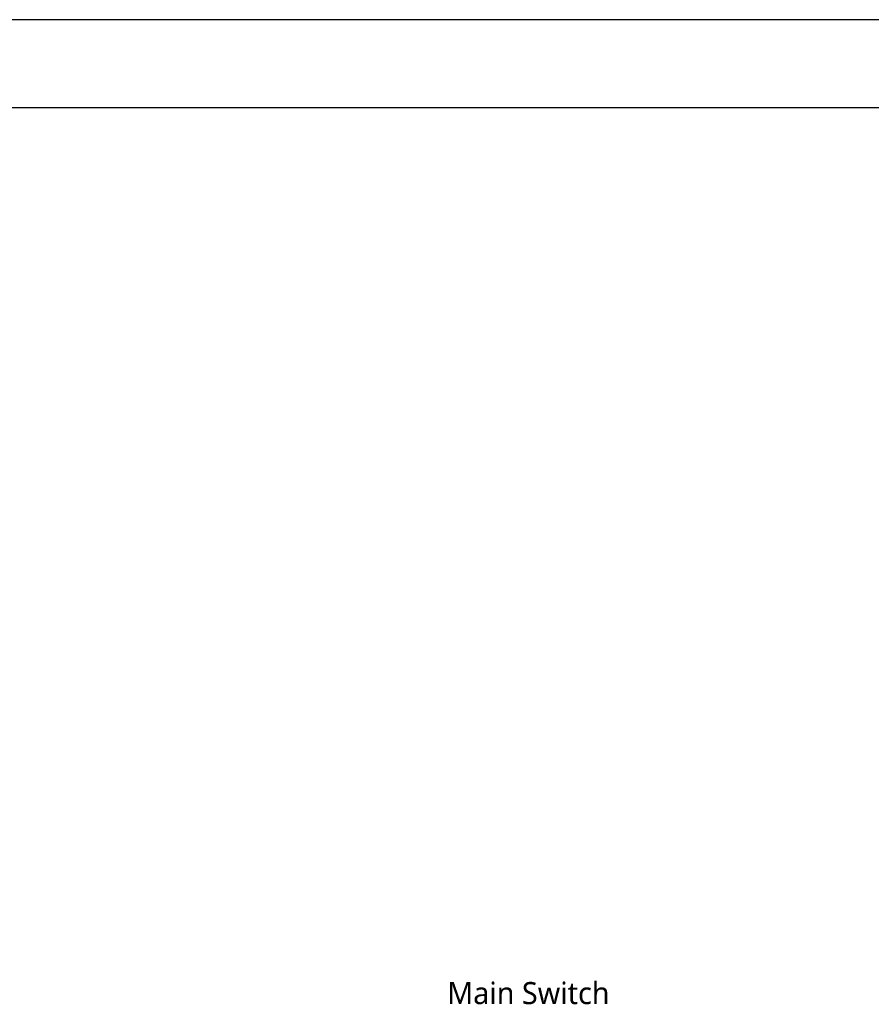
# Model space of a CAD drawing. Header units: millimetres. Extents: x 165 to 2541, y 199 to 1879.
# Tile 24 of 61: x 1309 to 1850, y 1254 to 1879. Entities that reach past the tile are written whole.
import ezdxf
from ezdxf.enums import TextEntityAlignment as Align

# ---------------------------------------------------------------- set-up
doc = ezdxf.new("R2010")
doc.units = ezdxf.units.MM
doc.header["$LTSCALE"] = 4
doc.layers.add('10_Drawing Template', color=2, linetype='Continuous')
doc.styles.add('Rainbow-2.5 Style', font='malgunsl.ttf')
doc.styles.add('Rainbow-4.0 Style', font='malgunsl.ttf')

# ---------------------------------------------------------------- blocks, each defined once
blk = doc.blocks.new('A$Cf13cdfad')
blk.add_lwpolyline([(0, 0), (594, 0), (594, 420), (0, 420)], close=True)
at = {"layer": '10_Drawing Template'}
blk.add_lwpolyline([(14, 14), (580, 14), (580, 406), (14, 406)], close=True, dxfattribs=at)
at = {"style": 'Rainbow-2.5 Style'}
for tag, p in [('품명', (525.55, 77.11)), ('품번', (513.18, 64.74)), ('리비전', (567.62, 64.74)), ('제도', (540.75, 52.19)), ('제도일자', (567.62, 52.19)), ('스케일', (481, 48.65)), ('재질', (508.58, 48.65)), ('검토', (540.75, 42.29)), ('검토일자', (567.62, 42.29)), ('승인', (540.75, 32.39)), ('승인일자', (567.62, 32.39)), ('참조', (508.58, 28.85)), ('페이지', (540.75, 22.49))]:
    blk.add_attdef(tag, text='', height=3.54, dxfattribs=at).set_placement(p, align=Align.MIDDLE_CENTER)

msp = doc.modelspace()

# ---------------------------------------------------------------- block references
at = {"xscale": 4, "yscale": 4, "zscale": 4}
msp.add_blockref('A$Cf13cdfad', (165.31, 199.028), dxfattribs=at)

# ---------------------------------------------------------------- texts
at = {"color": 7, "insert": (1580.329, 1253.757), "char_height": 14, "attachment_point": 7, "style": 'Rainbow-4.0 Style'}
msp.add_mtext('Main Switch', dxfattribs=at)

doc.saveas('drawing.dxf')
